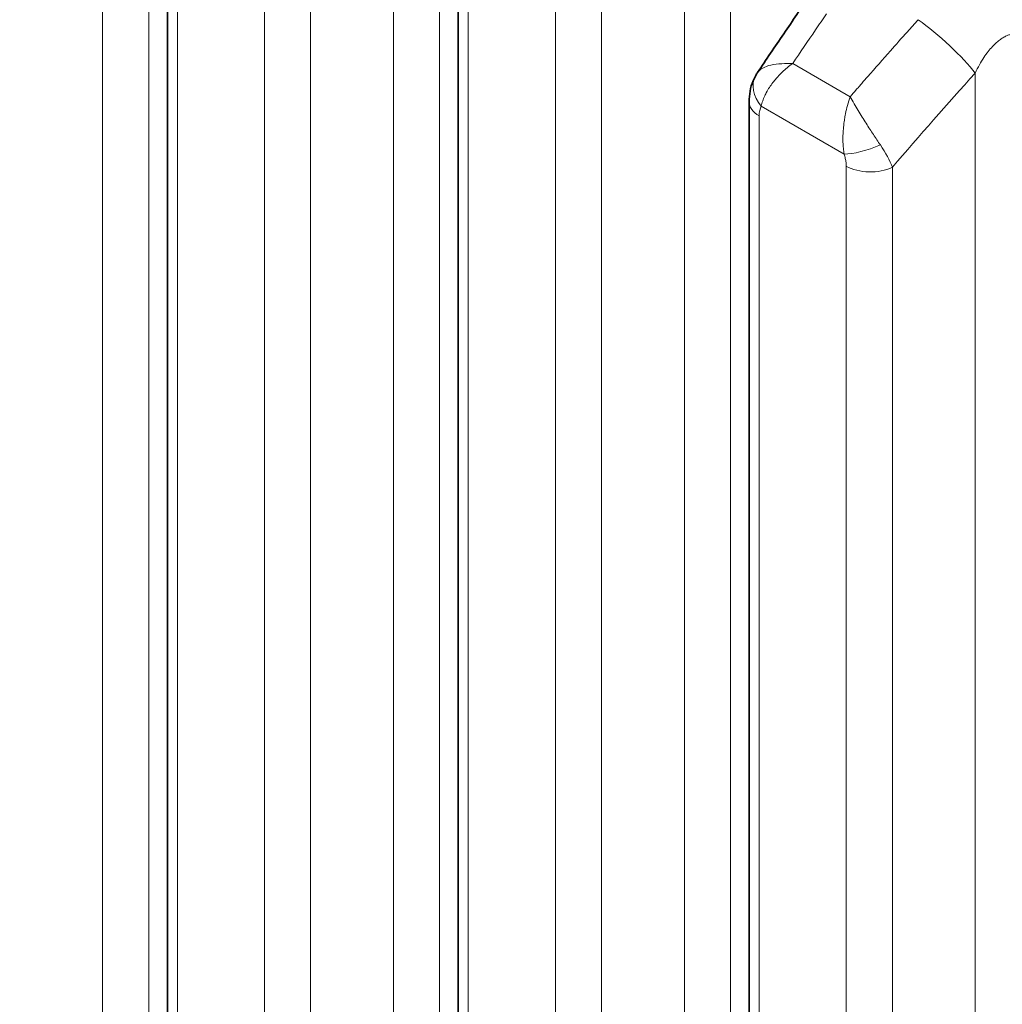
# Model space of a CAD drawing. Header units: millimetres. Extents: x 5 to 415, y 5 to 292.
# Tile 180 of 197: x 370.38 to 374.69, y 248.34 to 252.67. Entities that reach past the tile are written whole.
import ezdxf

# ---------------------------------------------------------------- set-up
doc = ezdxf.new("R2010")
doc.units = ezdxf.units.MM
doc.layers.add('Sichtbar (ISO)', color=7, linetype='Continuous', lineweight=35)
doc.layers.add('Sichtbar schmal (ISO)', color=7, linetype='Continuous', lineweight=18)

msp = doc.modelspace()

# ---------------------------------------------------------------- linework, layer by layer
at = {"layer": 'Sichtbar (ISO)'}
for p, q in [((371.02565068, 253.78099982), (371.02565068, 246.04134743)), ((372.30302161, 253.04350937), (372.30302161, 245.30376854)), ((373.58039253, 252.30601893), (373.58039253, 244.56619789))]:
    msp.add_line(p, q, dxfattribs=at)
for points, knots in [([(358.73955394, 269.27360182), (363.90608068, 266.29069609), (369.07263283, 263.30780493), (379.40573712, 257.3420226), (384.57228926, 254.35913143), (389.73884141, 251.37624027)], [-8.7679091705, -8.7679091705, -8.7679091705, -8.7679091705, -4.3839586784, -4.3839586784, -0.0000081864, -0.0000081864, -0.0000081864, -0.0000081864]), ([(373.6170225, 252.43459212), (373.63616337, 252.46321456), (373.65534836, 252.49178023), (373.69380561, 252.54879659), (373.71307787, 252.57724727), (373.75170869, 252.63403219), (373.77106725, 252.66236643), (373.80986972, 252.71891703), (373.82931362, 252.74713339), (373.86828578, 252.80344681), (373.88781405, 252.83154386), (373.90738401, 252.85958054)], [5.717038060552, 5.717038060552, 5.717038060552, 5.717038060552, 5.72422974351, 5.72422974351, 5.731421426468, 5.731421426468, 5.738613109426, 5.738613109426, 5.745804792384, 5.745804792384, 5.752996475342, 5.752996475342, 5.752996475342, 5.752996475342]), ([(373.58039253, 252.30601892), (373.58039253, 252.33745838), (373.58578306, 252.36925177), (373.60113442, 252.40663212), (373.60508517, 252.41475416), (373.60956815, 252.42258187)], [0, 0, 0, 0, 0.019874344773, 0.019874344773, 0.025545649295, 0.025545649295, 0.025545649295, 0.025545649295])]:
    msp.add_open_spline(points, degree=3, knots=knots, dxfattribs=at)
msp.add_open_spline([(373.60956944, 252.42258413), (373.61192528, 252.42669738), (373.61442466, 252.43071735), (373.61705101, 252.43463488)], degree=3, dxfattribs=at)
at = {"layer": 'Sichtbar schmal (ISO)'}
for p, q in [((370.94356807, 246.24294282), (370.94356805, 254.80971579)), ((370.74108375, 246.41836038), (370.74108256, 254.64511951)), ((372.22093886, 245.50542565), (372.22093896, 254.07222534)), ((372.01845468, 245.6808213), (372.01845348, 253.90762906)), ((371.06958467, 245.98011019), (371.06958468, 253.71976257)), ((371.45202332, 253.49896152), (371.4520232, 245.75929974)), ((371.65450671, 253.49385655), (371.65450663, 245.75419517)), ((373.49830966, 244.76791955), (373.49830988, 253.3347349)), ((373.29582561, 244.94327913), (373.29582441, 253.17013861)), ((372.3469556, 245.2425313), (372.3469556, 252.98227212)), ((372.72939424, 252.76147107), (372.72939413, 245.02172034)), ((372.93187763, 252.7563661), (372.93187753, 245.01661559)), ((374.02444484, 252.32907187), (373.77175998, 252.47497767)), ((374.57319653, 244.20575805), (374.57319533, 252.43264817)), ((374.06296532, 252.3736266), (374.05852123, 252.36851003)), ((373.99742894, 252.07677314), (373.63366528, 252.28679384)), ((373.62432652, 244.50496064), (373.62432653, 252.24478167)), ((374.00676517, 252.02398063), (374.00676505, 244.28415433)), ((374.20924856, 252.01887566), (374.20924848, 244.27904976))]:
    msp.add_line(p, q, dxfattribs=at)
for centre, major_axis, ratio, start_param, end_param in [((378.84198396, 245.71289213), (6.46431493, 13.34343002), 0.5248289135, 1.2880780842, 1.2940074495), ((374.32119042, 252.64656946), (-0.36018581, -0.40007692), 0.0233091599, 4.6815451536, 4.8147223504), ((374.4124972, 252.54321713), (-0.18568232, 0.16739796), 0.1608181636, 3.8279418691, 5.3537520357), ((378.84192975, 245.71291839), (6.46431353, 13.34342712), 0.5248289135, 1.2940074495, 1.3063750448), ((380.06583995, 245.00693063), (-8.40315476, -12.21286883), 0.6254768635, 4.509679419, 4.5173166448), ((380.065916, 245.0068783), (-8.40315172, -12.21286441), 0.6254768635, 4.5173166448, 4.5275985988), ((373.73970656, 252.34798977), (-0.13009905, 0.07466077), 0.7737741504, 0.0006594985, 1.148247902), ((380.06592532, 245.00687189), (8.40315135, 12.21286386), 0.6254768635, 1.3860059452, 1.3886962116), ((380.21929231, 244.9013466), (8.26158775, 12.00711998), 0.6254768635, 1.3631952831, 1.4014172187), ((380.06595661, 245.00685036), (-8.40315008, -12.21286203), 0.6254768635, 4.532015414, 4.5332716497), ((380.0659473, 245.00685677), (8.40315046, 12.21286257), 0.6254768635, 1.3892820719, 1.3899609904), ((380.06606333, 245.00677693), (-8.40314574, -12.21285571), 0.6254768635, 4.5347333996, 4.535566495), ((373.73039253, 252.30601893), (-0.15, 0), 0.5773502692, 0, 0.78539828), ((373.83478293, 252.05539222), (-0.18892685, 0.24560286), 0.3775577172, 0.1572529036, 0.4542952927), ((374.10347083, 252.13807766), (-0.14179986, -0.0489162), 0.2606060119, 0.6408658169, 1.8639643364), ((374.03926323, 252.12380347), (-0.16836946, 0.19281922), 0.3459788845, 3.871065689, 4.3844098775), ((374.1128311, 252.08521792), (-0.15, 0), 0.5773502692, 0.7853989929, 2.2689232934)]:
    msp.add_ellipse(centre, major_axis=major_axis, ratio=ratio, start_param=start_param, end_param=end_param, dxfattribs=at)
for points, knots in [([(374.57319572, 252.43264792), (374.57908229, 252.44530727), (374.59113669, 252.46893628), (374.61040873, 252.50060015), (374.6295643, 252.52722622), (374.64825491, 252.54919632), (374.66616166, 252.566847), (374.68302042, 252.5805471), (374.6986939, 252.5907486), (374.71321652, 252.59794691), (374.72676232, 252.60257651), (374.73954518, 252.60491425), (374.75186963, 252.60505585), (374.76407737, 252.60280013), (374.77183319, 252.59946577), (374.77568079, 252.59724446)], [0.0000037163, 0.0000037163, 0.0000037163, 0.0000037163, 0.11501556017, 0.22023128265, 0.3170270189, 0.40631380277, 0.48850401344, 0.56383288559, 0.6328743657, 0.69672357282, 0.75695147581, 0.81530023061, 0.87314538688, 0.93356802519, 0.99999979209, 0.99999979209, 0.99999979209, 0.99999979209]), ([(373.77175908, 252.4749778), (373.75644012, 252.47494771), (373.74068779, 252.47475712), (373.72395022, 252.47392337), (373.70721265, 252.47308961), (373.68976192, 252.47129357), (373.67593155, 252.46800744), (373.66210117, 252.46472131), (373.65118794, 252.46055088), (373.64050551, 252.4547394), (373.63138805, 252.44977929), (373.62290005, 252.44329437), (373.61705817, 252.43462943)], [0, 0, 0, 0, 0.25, 0.25, 0.25, 0.5, 0.5, 0.5, 0.75, 0.75, 0.75, 0.96337508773, 0.96337508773, 0.96337508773, 0.96337508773]), ([(373.77175834, 252.47497873), (373.76331902, 252.46894164), (373.75522158, 252.46265648), (373.74748347, 252.4562073), (373.73996881, 252.44994433), (373.73279338, 252.44352755), (373.72599168, 252.43703425), (373.719025, 252.43038346), (373.71245037, 252.42365278), (373.70628406, 252.41691813), (373.7053694, 252.41591916), (373.70446369, 252.41492008), (373.70356698, 252.41392112), (373.69821141, 252.40795487), (373.69318037, 252.40199273), (373.68844351, 252.3960339), (373.68281666, 252.38895548), (373.67760402, 252.38188197), (373.67277594, 252.37478638), (373.66800156, 252.3677697), (373.66360264, 252.36073088), (373.65958298, 252.35362493), (373.65899952, 252.35259349), (373.6584241, 252.3515606), (373.65785681, 252.35052612), (373.65456787, 252.34452853), (373.65155288, 252.33848224), (373.64882564, 252.33244616), (373.64548768, 252.32505837), (373.64258108, 252.31768727), (373.64012357, 252.3104147), (373.63741283, 252.30239278), (373.63524794, 252.29449183), (373.63366528, 252.28679384)], [0, 0, 0, 0, 0.1070659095, 0.1070659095, 0.1070659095, 0.2110402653, 0.2110402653, 0.2110402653, 0.3175364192, 0.3175364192, 0.3175364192, 0.3333333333, 0.3333333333, 0.3333333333, 0.4276799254, 0.4276799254, 0.4276799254, 0.5397530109, 0.5397530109, 0.5397530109, 0.6505798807, 0.6505798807, 0.6505798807, 0.6666666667, 0.6666666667, 0.6666666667, 0.7599331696, 0.7599331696, 0.7599331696, 0.874085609, 0.874085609, 0.874085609, 1, 1, 1, 1]), ([(374.07513198, 252.3876309), (374.0745003, 252.38689173), (374.07388249, 252.38617164), (374.07325508, 252.38544852), (374.07262767, 252.3847254), (374.07199066, 252.38399925), (374.07136417, 252.38328016), (374.07073769, 252.38256108), (374.07012173, 252.38184907), (374.06950959, 252.38114077)], [0, 0, 0, 0, 0.33333333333, 0.33333333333, 0.33333333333, 0.66666666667, 0.66666666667, 0.66666666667, 0.99999936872, 0.99999936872, 0.99999936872, 0.99999936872]), ([(373.99742894, 252.07677314), (373.99603751, 252.08505208), (373.99493263, 252.09355208), (373.99411595, 252.10219003), (373.99329532, 252.11086978), (373.99276657, 252.11968847), (373.99250611, 252.12856185), (373.99221934, 252.13833161), (373.9922587, 252.14816741), (373.99255318, 252.15794032), (373.99284546, 252.16764009), (373.99337521, 252.17726801), (373.9941579, 252.18692977), (373.9950257, 252.19764207), (373.99620457, 252.20839834), (373.99773846, 252.21934248), (373.99874092, 252.22649492), (373.99989572, 252.23372724), (374.00121716, 252.24107292), (374.00198976, 252.24536772), (374.00282027, 252.24969979), (374.00370964, 252.25405924), (374.00618399, 252.26618776), (374.00911746, 252.27853113), (374.01249891, 252.29084142), (374.01603013, 252.30369695), (374.02005057, 252.31651069), (374.02443989, 252.32906854)], [0, 0, 0, 0, 0.10714016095, 0.10714016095, 0.10714016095, 0.21479893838, 0.21479893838, 0.21479893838, 0.33333333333, 0.33333333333, 0.33333333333, 0.45098050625, 0.45098050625, 0.45098050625, 0.58141954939, 0.58141954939, 0.58141954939, 0.66666666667, 0.66666666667, 0.66666666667, 0.71650815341, 0.71650815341, 0.71650815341, 0.85517313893, 0.85517313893, 0.85517313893, 0.99997982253, 0.99997982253, 0.99997982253, 0.99997982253]), ([(374.15665053, 252.11683552), (374.15164193, 252.12414459), (374.14153099, 252.13906782), (374.12606857, 252.16238396), (374.11021145, 252.18679682), (374.0937556, 252.21267234), (374.07667934, 252.24012979), (374.05906354, 252.26915999), (374.04115414, 252.29952323), (374.02993909, 252.3192071), (374.02444315, 252.32906595)], [0, 0, 0, 0, 0.10545753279, 0.21059082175, 0.31991478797, 0.43514652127, 0.55878033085, 0.69283129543, 0.83923843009, 0.99994535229, 0.99994535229, 0.99994535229, 0.99994535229]), ([(374.03244893, 252.33831986), (374.03322329, 252.33930779), (374.03402362, 252.3402866), (374.0348682, 252.34126256), (374.03571279, 252.34223852), (374.03660162, 252.34321163), (374.03744624, 252.34418732), (374.03829087, 252.34516301), (374.03909128, 252.34614128), (374.03987697, 252.34712034)], [0, 0, 0, 0, 0.3333333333, 0.3333333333, 0.3333333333, 0.6666666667, 0.6666666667, 0.6666666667, 1, 1, 1, 1]), ([(374.03987697, 252.34712034), (374.04046644, 252.34775355), (374.0411046, 252.34845616), (374.04186968, 252.34932495), (374.04263475, 252.35019375), (374.04352676, 252.35122869), (374.04431112, 252.35213938), (374.04509546, 252.35305005), (374.04577215, 252.3538365), (374.04641931, 252.35459547)], [0, 0, 0, 0, 0.33333333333, 0.33333333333, 0.33333333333, 0.66666666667, 0.66666666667, 0.66666666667, 0.99999263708, 0.99999263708, 0.99999263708, 0.99999263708])]:
    msp.add_open_spline(points, degree=3, knots=knots, dxfattribs=at)
msp.add_open_spline([(373.99742894, 252.07677314), (373.99951591, 252.07021206), (374.00299289, 252.05754916), (374.00633583, 252.03962767), (374.00687869, 252.02900893), (374.00676517, 252.02398063)], degree=3, dxfattribs=at)

doc.saveas('drawing.dxf')
